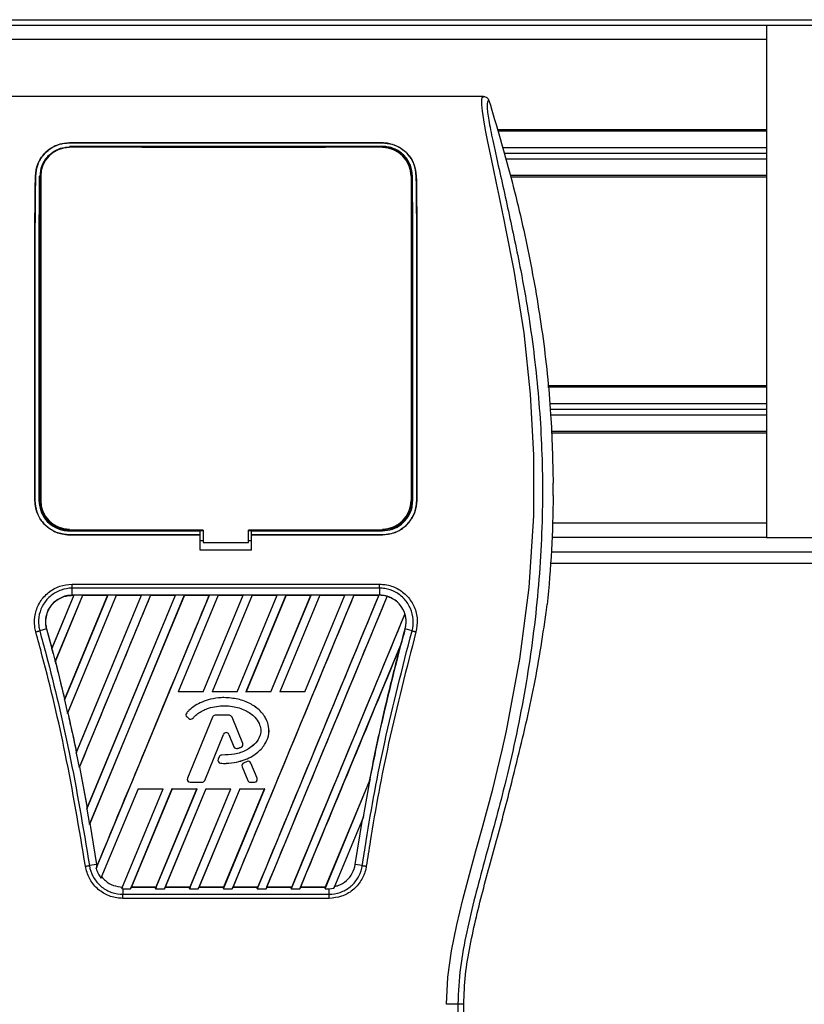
# Model space of a CAD drawing. Header units: millimetres. Extents: x 0 to 420, y 0 to 297.
# Tile 38 of 60: x 185 to 195, y 236 to 249. Entities that reach past the tile are written whole.
import ezdxf

# ---------------------------------------------------------------- set-up
doc = ezdxf.new("R2010")
doc.units = ezdxf.units.MM

msp = doc.modelspace()

# ---------------------------------------------------------------- linework, layer by layer
at = {"color": 7, "linetype": 'Continuous', "lineweight": 25}
for p, q in [((63.06993, 248.79946), (210.44037, 248.79946)), ((194.46919, 248.72686), (79.04111, 248.72686)), ((194.46919, 248.72686), (194.46919, 242.1932)), ((211.48419, 248.72686), (194.46919, 248.72686)), ((194.46919, 248.54537), (79.04111, 248.54537)), ((190.85829, 247.81941), (184.2868, 247.81941)), ((194.46919, 247.39472), (191.03479, 247.39472)), ((194.46919, 247.37657), (191.03998, 247.37657)), ((185.57615, 247.22773), (189.56894, 247.22773)), ((185.57615, 247.22694), (185.57615, 247.22773)), ((189.56894, 247.22694), (185.57615, 247.22694)), ((189.56894, 247.18354), (185.57615, 247.18354)), ((185.89059, 247.1803), (185.62469, 247.1803)), ((185.89059, 247.1803), (185.896, 247.17523)), ((187.53014, 247.18062), (187.52435, 247.17483)), ((187.53014, 247.18062), (187.61495, 247.18062)), ((187.53014, 247.18062), (187.53014, 247.17483)), ((187.62076, 247.17481), (187.61495, 247.18062)), ((187.61495, 247.17481), (187.61495, 247.18062)), ((189.5204, 247.1803), (189.25451, 247.1803)), ((189.5204, 247.1803), (189.52572, 247.17532)), ((189.56894, 247.22694), (189.56894, 247.22773)), ((194.46919, 247.16604), (191.10021, 247.16604)), ((194.46919, 247.09345), (191.12098, 247.09345)), ((194.46919, 247.02085), (191.14175, 247.02085)), ((185.14429, 246.80341), (185.1436, 246.80342)), ((185.21063, 246.80306), (185.21063, 242.66507)), ((189.93446, 246.80306), (189.93446, 242.66507)), ((190.0008, 246.80341), (190.00149, 246.80342)), ((194.46919, 246.81032), (191.20197, 246.81032)), ((194.46919, 246.79217), (191.20713, 246.79217)), ((194.46919, 244.12789), (191.67726, 244.12789)), ((194.46919, 244.10974), (191.67912, 244.10974)), ((194.46919, 243.89921), (191.70076, 243.89921)), ((194.46919, 243.82662), (191.70822, 243.82662)), ((194.46919, 243.75402), (191.71503, 243.75402)), ((194.46919, 243.54349), (191.72272, 243.54349)), ((194.46919, 243.52534), (191.72339, 243.52534)), ((191.74683, 242.72744), (191.74683, 242.88398)), ((185.1379, 242.66507), (185.13727, 242.66507)), ((190.00719, 242.66507), (190.00782, 242.66507)), ((194.46919, 242.37469), (191.74049, 242.37469)), ((185.57615, 242.2777), (187.24586, 242.2777)), ((185.57615, 242.22698), (187.24586, 242.22698)), ((185.57615, 242.22698), (185.57615, 242.22634)), ((187.24586, 242.22634), (185.57615, 242.22634)), ((185.63224, 242.28112), (185.88304, 242.28112)), ((187.24586, 242.28088), (187.28216, 242.28088)), ((187.24586, 242.2777), (187.24586, 242.28088)), ((187.24586, 242.22698), (187.24586, 242.2777)), ((187.24586, 242.22634), (187.24586, 242.22698)), ((187.24586, 242.02914), (187.24586, 242.22634)), ((187.28216, 242.28796), (187.28216, 242.12825)), ((187.86293, 242.12825), (187.86293, 242.28796)), ((187.86293, 242.28088), (187.89923, 242.28088)), ((187.89923, 242.2777), (187.89923, 242.28088)), ((187.89923, 242.22698), (187.89923, 242.2777)), ((187.89923, 242.2777), (189.56894, 242.2777)), ((187.89923, 242.22698), (189.56894, 242.22698)), ((187.89923, 242.22634), (187.89923, 242.22698)), ((187.89923, 242.02914), (187.89923, 242.22634)), ((189.56894, 242.22634), (187.89923, 242.22634)), ((189.26205, 242.28112), (189.51286, 242.28112)), ((189.56894, 242.22698), (189.56894, 242.22634)), ((187.24586, 242.15375), (187.28216, 242.15375)), ((187.28216, 242.12825), (187.86293, 242.12825)), ((187.86293, 242.15375), (187.89923, 242.15375)), ((194.46919, 242.1932), (191.73079, 242.1932)), ((194.46919, 242.1932), (211.48419, 242.1932)), ((187.89923, 242.02914), (187.24586, 242.02914)), ((191.72436, 242.01171), (208.09325, 242.01171)), ((191.71296, 241.86652), (212.98124, 241.86652)), ((185.61213, 241.59677), (189.53296, 241.59677)), ((185.61214, 241.45586), (185.61214, 241.54565)), ((189.53295, 241.54565), (185.61214, 241.54565)), ((189.53295, 241.54565), (189.53295, 241.45586)), ((185.63388, 241.45574), (185.35284, 240.77725)), ((185.63225, 241.45465), (185.35309, 240.78095)), ((185.39587, 240.60981), (185.74626, 241.45574)), ((185.39757, 240.61077), (185.74699, 241.45465)), ((186.06606, 241.45574), (185.51371, 240.12224)), ((186.06443, 241.45465), (185.51613, 240.13137)), ((185.55382, 239.94776), (186.17844, 241.45574)), ((185.55759, 239.95358), (186.17917, 241.45465)), ((189.53295, 241.45586), (185.61214, 241.45586)), ((185.61214, 241.45465), (185.61214, 241.45586)), ((185.61214, 241.45465), (185.63225, 241.45465)), ((185.63225, 241.45465), (185.63388, 241.45574)), ((185.74626, 241.45574), (185.63388, 241.45574)), ((185.66411, 239.44197), (186.49824, 241.45574)), ((185.66718, 239.4527), (186.4966, 241.45465)), ((186.61062, 241.45574), (185.70095, 239.2596)), ((185.74626, 241.45574), (185.74699, 241.45465)), ((185.74699, 241.45465), (186.06443, 241.45465)), ((185.79927, 238.72492), (186.93041, 241.45574)), ((185.80477, 238.74164), (186.92878, 241.45465)), ((187.04279, 241.45574), (185.83138, 238.53112)), ((187.04352, 241.45465), (185.83898, 238.54595)), ((185.91788, 237.96791), (187.36259, 241.45574)), ((186.06443, 241.45465), (186.06606, 241.45574)), ((186.17844, 241.45574), (186.06606, 241.45574)), ((186.17844, 241.45574), (186.17917, 241.45465)), ((186.17917, 241.45465), (186.4966, 241.45465)), ((186.49824, 241.45574), (186.4966, 241.45465)), ((186.61062, 241.45574), (186.49824, 241.45574)), ((186.61134, 241.45465), (186.61062, 241.45574)), ((186.61134, 241.45465), (186.92878, 241.45465)), ((186.93041, 241.45574), (186.92878, 241.45465)), ((187.04279, 241.45574), (186.93041, 241.45574)), ((187.47497, 241.45574), (186.96383, 240.22172)), ((187.4757, 241.45465), (186.96569, 240.22297)), ((187.04352, 241.45465), (187.04279, 241.45574)), ((187.04352, 241.45465), (187.36096, 241.45465)), ((187.28279, 240.22297), (187.79313, 241.45465)), ((187.28362, 240.22172), (187.79477, 241.45574)), ((187.36259, 241.45574), (187.36096, 241.45465)), ((187.47497, 241.45574), (187.36259, 241.45574)), ((187.90715, 241.45574), (187.396, 240.22172)), ((187.90788, 241.45465), (187.39787, 240.22297)), ((187.4757, 241.45465), (187.47497, 241.45574)), ((187.4757, 241.45465), (187.79313, 241.45465)), ((189.20368, 241.45574), (187.65285, 237.7117)), ((187.71497, 240.22297), (188.22531, 241.45465)), ((187.7158, 240.22172), (188.22694, 241.45574)), ((187.79477, 241.45574), (187.79313, 241.45465)), ((187.90715, 241.45574), (187.79477, 241.45574)), ((188.33932, 241.45574), (187.82818, 240.22172)), ((188.34005, 241.45465), (187.83004, 240.22297)), ((187.90788, 241.45465), (187.90715, 241.45574)), ((187.90788, 241.45465), (188.22531, 241.45465)), ((189.52347, 241.45574), (187.97265, 237.7117)), ((188.08503, 237.7117), (189.62998, 241.44155)), ((188.14714, 240.22297), (188.65749, 241.45465)), ((188.14798, 240.22172), (188.65912, 241.45574)), ((188.22694, 241.45574), (188.22531, 241.45465)), ((188.33932, 241.45574), (188.22694, 241.45574)), ((188.7715, 241.45574), (188.26036, 240.22172)), ((188.77223, 241.45465), (188.26222, 240.22297)), ((188.34005, 241.45465), (188.33932, 241.45574)), ((188.34005, 241.45465), (188.65749, 241.45465)), ((188.57932, 240.22297), (189.08967, 241.45465)), ((188.58015, 240.22172), (189.0913, 241.45574)), ((188.65912, 241.45574), (188.65749, 241.45465)), ((188.7715, 241.45574), (188.65912, 241.45574)), ((188.77223, 241.45465), (188.7715, 241.45574)), ((188.77223, 241.45465), (189.08967, 241.45465)), ((189.0913, 241.45574), (189.08967, 241.45465)), ((189.20368, 241.45574), (189.0913, 241.45574)), ((189.20441, 241.45465), (189.20368, 241.45574)), ((189.20441, 241.45465), (189.52184, 241.45465)), ((189.52184, 241.45465), (189.52347, 241.45574)), ((189.53295, 241.45574), (189.52347, 241.45574)), ((189.53295, 241.45574), (189.53295, 241.45586)), ((189.63061, 241.44022), (189.62998, 241.44155)), ((189.85674, 241.21694), (188.40482, 237.7117)), ((189.85674, 241.21694), (189.85554, 241.21699)), ((191.65956, 241.23671), (191.67137, 241.33676)), ((185.28538, 241.02675), (185.19805, 241.00194)), ((185.28653, 241.02707), (185.28538, 241.02675)), ((185.28538, 241.02675), (185.36968, 240.71333)), ((185.28653, 241.02707), (185.35309, 240.78095)), ((189.85967, 241.02676), (189.85971, 241.02675)), ((189.94704, 241.00194), (189.85971, 241.02675)), ((185.35309, 240.78095), (185.35284, 240.77725)), ((185.36968, 240.71334), (185.39587, 240.60981)), ((188.5172, 237.7117), (189.80163, 240.81259)), ((189.80163, 240.81259), (189.79591, 240.79567)), ((185.39631, 240.61085), (185.39587, 240.60981)), ((185.39631, 240.61085), (185.39757, 240.61077)), ((185.39757, 240.61077), (185.51613, 240.13137)), ((186.96383, 240.22172), (186.96569, 240.22297)), ((187.28362, 240.22172), (186.96383, 240.22172)), ((187.28279, 240.22297), (186.96569, 240.22297)), ((187.28279, 240.22297), (187.28362, 240.22172)), ((187.396, 240.22172), (187.39787, 240.22297)), ((187.7158, 240.22172), (187.396, 240.22172)), ((187.71497, 240.22297), (187.39787, 240.22297)), ((187.71497, 240.22297), (187.7158, 240.22172)), ((187.82818, 240.22172), (187.83004, 240.22297)), ((188.14798, 240.22172), (187.82818, 240.22172)), ((188.14714, 240.22297), (187.83004, 240.22297)), ((188.14714, 240.22297), (188.14798, 240.22172)), ((188.26036, 240.22172), (188.26222, 240.22297)), ((188.58015, 240.22172), (188.26036, 240.22172)), ((188.57932, 240.22297), (188.26222, 240.22297)), ((188.57932, 240.22297), (188.58015, 240.22172)), ((185.51371, 240.12224), (185.51582, 240.12749)), ((185.51371, 240.12224), (185.55382, 239.94776)), ((185.51613, 240.13137), (185.51582, 240.12749)), ((187.54845, 240.14922), (187.54845, 240.14935)), ((185.55634, 239.95368), (185.55382, 239.94776)), ((185.55634, 239.95368), (185.55759, 239.95358)), ((187.073, 239.95508), (187.0729, 239.95516)), ((187.07709, 239.90283), (187.07701, 239.90274)), ((187.07701, 239.90274), (187.10074, 239.88295)), ((187.07709, 239.90283), (187.10082, 239.88304)), ((187.40191, 239.90086), (187.08307, 239.11992)), ((187.40203, 239.90081), (187.08319, 239.11988)), ((187.10082, 239.88304), (187.10074, 239.88295)), ((187.15191, 239.88713), (187.15201, 239.88705)), ((187.40203, 239.90081), (187.40191, 239.90086)), ((187.43594, 239.9236), (187.43594, 239.92372)), ((187.61741, 239.92372), (187.43594, 239.92372)), ((187.61741, 239.9236), (187.43594, 239.9236)), ((187.61741, 239.9236), (187.61741, 239.92372)), ((187.65132, 239.90081), (187.65144, 239.90086)), ((187.78822, 239.56552), (187.65132, 239.90081)), ((187.78834, 239.56556), (187.65144, 239.90086)), ((187.30247, 239.09219), (187.54255, 239.68022)), ((187.30259, 239.09214), (187.54267, 239.68018)), ((187.54255, 239.68022), (187.54267, 239.68018)), ((187.61084, 239.68022), (187.61072, 239.68018)), ((187.61072, 239.68018), (187.67541, 239.52174)), ((187.61084, 239.68022), (187.67553, 239.52178)), ((187.67553, 239.52178), (187.67541, 239.52174)), ((187.7201, 239.50059), (187.72014, 239.50047)), ((187.76826, 239.51781), (187.7683, 239.51769)), ((187.78822, 239.56552), (187.78834, 239.56556)), ((185.6668, 239.44865), (185.66411, 239.44197)), ((185.66411, 239.44197), (185.70095, 239.2596)), ((185.6668, 239.44865), (185.66718, 239.4527)), ((187.48688, 239.39401), (187.47391, 239.36302)), ((187.47402, 239.36297), (187.47391, 239.36302)), ((187.48699, 239.39396), (187.47402, 239.36297)), ((187.48699, 239.39396), (187.48688, 239.39401)), ((187.52076, 239.41644), (187.52076, 239.41657)), ((187.84252, 239.33388), (187.79876, 239.31508)), ((187.84257, 239.33376), (187.79881, 239.31497)), ((187.84257, 239.33376), (187.84252, 239.33388)), ((185.70095, 239.2596), (185.70397, 239.2667)), ((185.70397, 239.2667), (185.80431, 238.73741)), ((185.70522, 239.26658), (185.70397, 239.2667)), ((185.70522, 239.26658), (185.80477, 238.74164)), ((187.50568, 239.31226), (187.50567, 239.31214)), ((187.77936, 239.26747), (187.77924, 239.26742)), ((187.77924, 239.26742), (187.85081, 239.09214)), ((187.77936, 239.26747), (187.85092, 239.09219)), ((187.79881, 239.31497), (187.79876, 239.31508)), ((187.89093, 239.31395), (187.89105, 239.314)), ((187.97017, 239.11988), (187.89093, 239.31395)), ((187.97028, 239.11992), (187.89105, 239.314)), ((191.25329, 239.20617), (191.2682, 239.2662)), ((187.08319, 239.11988), (187.08307, 239.11992)), ((187.30247, 239.09219), (187.30259, 239.09214)), ((187.85092, 239.09219), (187.85081, 239.09214)), ((187.97017, 239.11988), (187.97028, 239.11992)), ((188.837, 237.7117), (189.41433, 239.1055)), ((188.84446, 237.7337), (189.40389, 239.08365)), ((189.32994, 238.63045), (189.41433, 239.1055)), ((189.40504, 239.0833), (189.40389, 239.08365)), ((189.41433, 239.1055), (189.40504, 239.0833)), ((186.45263, 238.98759), (185.97992, 237.84636)), ((186.24403, 237.71193), (186.77243, 238.98759)), ((186.88481, 238.98759), (186.35632, 237.7117)), ((186.88567, 238.9863), (186.36708, 237.7337)), ((186.45263, 238.98759), (186.77243, 238.98759)), ((186.67611, 237.7117), (187.2046, 238.98759)), ((186.68357, 237.7337), (187.20267, 238.9863)), ((187.31698, 238.98759), (186.78849, 237.7117)), ((187.31785, 238.9863), (186.79926, 237.7337)), ((186.88481, 238.98759), (187.2046, 238.98759)), ((186.88567, 238.9863), (186.88481, 238.98759)), ((186.88567, 238.9863), (187.20267, 238.9863)), ((187.10829, 237.7117), (187.63678, 238.98759)), ((187.11575, 237.7337), (187.63485, 238.9863)), ((187.1171, 239.06941), (187.1171, 239.06928)), ((187.1171, 239.06941), (187.26856, 239.06941)), ((187.1171, 239.06928), (187.26856, 239.06928)), ((187.2046, 238.98759), (187.20267, 238.9863)), ((187.74916, 238.98759), (187.22067, 237.7117)), ((187.75002, 238.9863), (187.23143, 237.7337)), ((187.26856, 239.06941), (187.26856, 239.06928)), ((187.31698, 238.98759), (187.63678, 238.98759)), ((187.31785, 238.9863), (187.31698, 238.98759)), ((187.31785, 238.9863), (187.63485, 238.9863)), ((187.54047, 237.7117), (188.06896, 238.98759)), ((187.54793, 237.7337), (188.06702, 238.9863)), ((187.63678, 238.98759), (187.63485, 238.9863)), ((187.74916, 238.98759), (188.06896, 238.98759)), ((187.75002, 238.9863), (187.74916, 238.98759)), ((187.75002, 238.9863), (188.06702, 238.9863)), ((187.88483, 239.06941), (187.93626, 239.06941)), ((187.88483, 239.06941), (187.88483, 239.06928)), ((187.88483, 239.06928), (187.93626, 239.06928)), ((187.93626, 239.06941), (187.93626, 239.06928)), ((188.06896, 238.98759), (188.06702, 238.9863)), ((185.80431, 238.73741), (185.79927, 238.72492)), ((185.79927, 238.72492), (185.83138, 238.53112)), ((185.80431, 238.73741), (185.80477, 238.74164)), ((189.32994, 238.63045), (188.95177, 237.71747)), ((189.22328, 238.0211), (189.31599, 238.59641)), ((189.31599, 238.59641), (189.32994, 238.63045)), ((185.83138, 238.53112), (185.83774, 238.54609)), ((185.83774, 238.54609), (185.92181, 238.0211)), ((185.83898, 238.54595), (185.83774, 238.54609)), ((185.83898, 238.54595), (185.92299, 238.02127)), ((185.92181, 238.0211), (185.83221, 238.00645)), ((185.92751, 237.99184), (185.91788, 237.96791)), ((185.92299, 238.02127), (185.92181, 238.0211)), ((185.92181, 238.0211), (185.92751, 237.99184)), ((185.92299, 238.02127), (185.92782, 237.99572)), ((185.92751, 237.99184), (185.92782, 237.99572)), ((189.31288, 238.00645), (189.22328, 238.0211)), ((185.97992, 237.84636), (185.98801, 237.8651)), ((186.25219, 237.73257), (186.24403, 237.71193)), ((186.24403, 237.71193), (186.25675, 237.7117)), ((186.25675, 237.7117), (186.25675, 237.64043)), ((186.25675, 237.7117), (186.35632, 237.7117)), ((186.35632, 237.7117), (186.36534, 237.73253)), ((186.36708, 237.7337), (186.36534, 237.73253)), ((186.36534, 237.73253), (186.68435, 237.73253)), ((186.36708, 237.7337), (186.68357, 237.7337)), ((186.68435, 237.73253), (186.67611, 237.7117)), ((186.67611, 237.7117), (186.78849, 237.7117)), ((186.68435, 237.73253), (186.68357, 237.7337)), ((186.78849, 237.7117), (186.79751, 237.73253)), ((186.79926, 237.7337), (186.79751, 237.73253)), ((186.79751, 237.73253), (187.11653, 237.73253)), ((186.79926, 237.7337), (187.11575, 237.7337)), ((187.11653, 237.73253), (187.10829, 237.7117)), ((187.10829, 237.7117), (187.22067, 237.7117)), ((187.11653, 237.73253), (187.11575, 237.7337)), ((187.22067, 237.7117), (187.22969, 237.73253)), ((187.23143, 237.7337), (187.22969, 237.73253)), ((187.22969, 237.73253), (187.54871, 237.73253)), ((187.23143, 237.7337), (187.54793, 237.7337)), ((187.54871, 237.73253), (187.54047, 237.7117)), ((187.54047, 237.7117), (187.65285, 237.7117)), ((187.54871, 237.73253), (187.54793, 237.7337)), ((187.65285, 237.7117), (187.66187, 237.73253)), ((187.66361, 237.7337), (187.66187, 237.73253)), ((187.66187, 237.73253), (187.98088, 237.73253)), ((187.66361, 237.7337), (187.9801, 237.7337)), ((187.97265, 237.7117), (187.98088, 237.73253)), ((187.97265, 237.7117), (188.08503, 237.7117)), ((187.9801, 237.7337), (187.98088, 237.73253)), ((188.09404, 237.73253), (188.08503, 237.7117)), ((188.09404, 237.73253), (188.09579, 237.7337)), ((188.09404, 237.73253), (188.41306, 237.73253)), ((188.09579, 237.7337), (188.41228, 237.7337)), ((188.40482, 237.7117), (188.41306, 237.73253)), ((188.40482, 237.7117), (188.5172, 237.7117)), ((188.41228, 237.7337), (188.41306, 237.73253)), ((188.52622, 237.73253), (188.5172, 237.7117)), ((188.52622, 237.73253), (188.52797, 237.7337)), ((188.52622, 237.73253), (188.84524, 237.73253)), ((188.52797, 237.7337), (188.84446, 237.7337)), ((188.84524, 237.73253), (188.837, 237.7117)), ((188.837, 237.7117), (188.88834, 237.7117)), ((188.84524, 237.73253), (188.84446, 237.7337)), ((188.88834, 237.7117), (188.95177, 237.71747)), ((188.88834, 237.64043), (188.88834, 237.7117)), ((188.95177, 237.71747), (188.96173, 237.74058)), ((188.88834, 237.58808), (186.25674, 237.58808)), ((186.25675, 237.64043), (188.88834, 237.64043)), ((190.53075, 236.2403), (190.60648, 236.2403)), ((190.60648, 234.43005), (190.60648, 236.2403))]:
    msp.add_line(p, q, dxfattribs=at)
at = {"color": 7, "linetype": 'Continuous', "lineweight": 25, "flags": 128}
for points in [[(190.38611, 236.23628), (190.40491, 236.58343), (190.45239, 236.92007), (190.51796, 237.24974), (190.59511, 237.57471), (190.67884, 237.89458), (190.76068, 238.19258), (190.84075, 238.48049), (190.90939, 238.73069), (190.97563, 238.98136), (191.03834, 239.23085), (191.09701, 239.47796), (191.15273, 239.72778), (191.32402, 240.64134), (191.44029, 241.55522), (191.4985, 242.46738), (191.50109, 243.2443), (191.46011, 244.0231), (191.37595, 244.80408), (191.24793, 245.60022), (191.21208, 245.78944), (191.17739, 245.96606), (191.13977, 246.15443), (191.13004, 246.20295), (191.11679, 246.26873), (191.10492, 246.32732), (191.10176, 246.34297), (191.10088, 246.34737), (191.10061, 246.3487), (191.10051, 246.3492), (191.10047, 246.34936), (191.10046, 246.34942), (191.10046, 246.34945), (191.10045, 246.34946), (191.10045, 246.34946), (191.10045, 246.34946), (191.10045, 246.34946), (191.10045, 246.34946), (191.06176, 246.53636), (191.02464, 246.71239), (190.98433, 246.90258), (190.94659, 247.0818), (190.91378, 247.24132), (190.88472, 247.38966), (190.86082, 247.52355), (190.84438, 247.63383), (190.83604, 247.71838), (190.83592, 247.77575), (190.84338, 247.80861), (190.85829, 247.81941)], [(187.28216, 242.28796), (186.55616, 242.28796), (185.57615, 242.28796)], [(189.56894, 242.28796), (189.16239, 242.28796), (187.86293, 242.28796)]]:
    msp.add_lwpolyline(points, dxfattribs=at)
at = {"color": 7, "linetype": 'Continuous', "lineweight": 25}
for centre, radius, start, end in [((185.57615, 246.80306), 0.36552, 90, 180), ((189.56894, 246.80306), 0.36552, 0, 90), ((185.57615, 242.66507), 0.36552, 180, 270), ((189.56894, 242.66507), 0.36552, 270, 0), ((189.53295, 241.11683), 0.33891, 73.364009, 90), ((189.53295, 241.11683), 0.33891, 344.587332, 17.180089), ((214.3778, 234.26751), 25.43277, 164.587332, 165.087235), ((160.76729, 234.26751), 25.43277, 14.681483, 14.830401), ((187.10055, 239.93096), 0.03675, 138.805903, 230.16689), ((187.10055, 239.93096), 0.03663, 138.805903, 230.16689), ((187.12428, 239.91117), 0.03675, 230.16689, 318.977091), ((187.12428, 239.91117), 0.03663, 230.16689, 318.977091), ((187.43594, 239.88697), 0.03675, 90, 157.790712), ((187.43594, 239.88697), 0.03663, 90, 157.790712), ((187.61741, 239.88697), 0.03675, 22.209291, 90), ((187.61741, 239.88697), 0.03663, 22.209291, 90), ((187.5767, 239.66629), 0.03688, 22.209261, 157.790711), ((187.5767, 239.66629), 0.03675, 22.209261, 157.790711), ((187.70944, 239.53563), 0.03675, 202.209261, 286.934979), ((187.70944, 239.53563), 0.03663, 202.209261, 286.934979), ((187.75431, 239.55167), 0.03663, 292.378703, 22.209291), ((187.75431, 239.55167), 0.03675, 292.378703, 22.209291), ((187.50781, 239.34883), 0.03675, 157.290493, 266.671349), ((187.50781, 239.34883), 0.03663, 157.290493, 266.671349), ((187.52078, 239.37982), 0.03675, 90.034995, 157.290493), ((187.52078, 239.37982), 0.03663, 90.034995, 157.290493), ((187.85702, 239.30011), 0.03675, 22.209257, 113.245837), ((187.85702, 239.30011), 0.03663, 22.209257, 113.245837), ((187.81327, 239.28131), 0.03675, 113.245837, 202.209268), ((187.81327, 239.28131), 0.03663, 113.245837, 202.209268), ((187.1171, 239.10603), 0.03675, 157.790712, 270), ((187.1171, 239.10603), 0.03663, 157.790712, 270), ((187.26856, 239.10603), 0.03663, 270, 337.790711), ((187.26856, 239.10603), 0.03675, 270, 337.790711), ((187.88483, 239.10603), 0.03675, 202.209268, 270), ((187.88483, 239.10603), 0.03663, 202.209268, 270), ((187.93626, 239.10603), 0.03675, 270, 22.209257), ((187.93626, 239.10603), 0.03663, 270, 22.209257)]:
    msp.add_arc(centre, radius, start, end, dxfattribs=at)
for points, knots in [([(190.92793, 247.76828), (190.92253, 247.76668), (190.91179, 247.7635), (190.90413, 247.73199), (190.90404, 247.67753), (190.91266, 247.59704), (190.92968, 247.49185), (190.95408, 247.3651), (190.98449, 247.22037), (191.03066, 247.00994), (191.0958, 246.72139), (191.17567, 246.3588), (191.25692, 245.98058), (191.37859, 245.38269), (191.51086, 244.56176), (191.60435, 243.51558), (191.62074, 242.42471), (191.54742, 241.28987), (191.37701, 240.11886), (191.17411, 239.19463), (190.99362, 238.51272), (190.86972, 238.06413), (190.74907, 237.61499), (190.6422, 237.16325), (190.55342, 236.7059), (190.53832, 236.39582), (190.53075, 236.2403)], [0, 0, 0, 0, 0.01540227, 0.03061858, 0.04589778, 0.0611515, 0.07635239, 0.09167591, 0.1069667, 0.12239636, 0.15311965, 0.18413953, 0.21464534, 0.24575549, 0.32956556, 0.41290917, 0.49608211, 0.58959241, 0.68386766, 0.7780859, 0.81510034, 0.85211963, 0.88910287, 0.92601797, 0.9628961, 1, 1, 1, 1]), ([(190.85829, 247.81941), (190.86599, 247.81871), (190.8814, 247.8173), (190.9021, 247.80619), (190.91899, 247.78978), (190.92494, 247.77546), (190.92793, 247.76828)], [0, 0, 0, 0, 0.24967543, 0.49939281, 0.74914799, 1, 1, 1, 1]), ([(190.92793, 247.76828), (191.02431, 247.44403), (191.21732, 246.79475), (191.44697, 245.80064), (191.62009, 244.78988), (191.72469, 243.81473), (191.73985, 243.17748), (191.74683, 242.88398)], [0, 0, 0, 0, 0.2041389, 0.40877747, 0.6153735, 0.8228525, 1, 1, 1, 1]), ([(185.1436, 246.80342), (185.1502, 246.85634), (185.1634, 246.96213), (185.25256, 247.09696), (185.37291, 247.18642), (185.49011, 247.22379), (185.5542, 247.22672), (185.57615, 247.22773)], [0, 0, 0, 0, 0.24267004, 0.4850883, 0.73180572, 0.90817203, 1, 1, 1, 1]), ([(185.57615, 247.22694), (185.53426, 247.22334), (185.45067, 247.21616), (185.33682, 247.16159), (185.23821, 247.07577), (185.16233, 246.95412), (185.15034, 246.85395), (185.14429, 246.80341)], [0, 0, 0, 0, 0.17434441, 0.34796365, 0.54006901, 0.76796632, 1, 1, 1, 1]), ([(185.20212, 246.80305), (185.20742, 246.84877), (185.21805, 246.94048), (185.29414, 247.05872), (185.39825, 247.13805), (185.50025, 247.17168), (185.55657, 247.17437), (185.57615, 247.17531)], [0, 0, 0, 0, 0.24096485, 0.48337497, 0.7285961, 0.90568571, 1, 1, 1, 1]), ([(185.57615, 247.17531), (185.71315, 247.17528), (186.39818, 247.17511), (187.72911, 247.17455), (188.92304, 247.17506), (189.56894, 247.17533)], [0, 0, 0, 0, 0.10293933, 0.51469663, 1, 1, 1, 1]), ([(185.61935, 247.1753), (185.62073, 247.17661), (185.62249, 247.17828), (185.62431, 247.17995), (185.62469, 247.1803)], [0, 0, 0, 0, 0.78769982, 1, 1, 1, 1]), ([(185.62469, 247.1803), (185.62834, 247.18004), (185.6349, 247.17957), (185.64037, 247.17661), (185.6428, 247.17529)], [0, 0, 0, 0, 0.55631517, 1, 1, 1, 1]), ([(185.87228, 247.17524), (185.87262, 247.1755), (185.87607, 247.17818), (185.88278, 247.17989), (185.8888, 247.18021), (185.89059, 247.1803)], [0, 0, 0, 0, 0.07159855, 0.7251144, 1, 1, 1, 1]), ([(189.2491, 247.17524), (189.25051, 247.17658), (189.25228, 247.17826), (189.25412, 247.17995), (189.25451, 247.1803)], [0, 0, 0, 0, 0.7900144, 1, 1, 1, 1]), ([(189.25451, 247.1803), (189.25815, 247.18004), (189.26475, 247.17956), (189.27025, 247.17658), (189.27271, 247.17525)], [0, 0, 0, 0, 0.55326522, 1, 1, 1, 1]), ([(189.5022, 247.17531), (189.50251, 247.17555), (189.50592, 247.1782), (189.51259, 247.17989), (189.51862, 247.18021), (189.5204, 247.1803)], [0, 0, 0, 0, 0.06498635, 0.72315663, 1, 1, 1, 1]), ([(189.56894, 247.22773), (189.61117, 247.22408), (189.69547, 247.21681), (189.81023, 247.16134), (189.90897, 247.07444), (189.98392, 246.95258), (189.99562, 246.85322), (190.00149, 246.80342)], [0, 0, 0, 0, 0.17602394, 0.35136334, 0.54466667, 0.77179405, 1, 1, 1, 1]), ([(190.0008, 246.80341), (189.99416, 246.85642), (189.98087, 246.96237), (189.89133, 247.0972), (189.77093, 247.18618), (189.65401, 247.22309), (189.59064, 247.22596), (189.56894, 247.22694)], [0, 0, 0, 0, 0.24352506, 0.48678704, 0.7352137, 0.90932665, 1, 1, 1, 1]), ([(189.95316, 246.80306), (189.94761, 246.8504), (189.93649, 246.94503), (189.85743, 247.06609), (189.75001, 247.14651), (189.64563, 247.18), (189.58848, 247.18264), (189.56894, 247.18354)], [0, 0, 0, 0, 0.24343294, 0.48667429, 0.73216251, 0.90844651, 1, 1, 1, 1]), ([(189.56894, 247.17533), (189.60505, 247.17219), (189.67637, 247.16599), (189.77449, 247.11911), (189.85967, 247.04526), (189.92725, 246.93809), (189.93758, 246.84936), (189.94297, 246.80306)], [0, 0, 0, 0, 0.17334583, 0.34244333, 0.53261108, 0.75610773, 1, 1, 1, 1]), ([(185.13727, 242.66507), (185.13709, 243.22059), (185.13677, 244.18762), (185.13604, 245.24203), (185.1362, 245.82815), (185.13671, 246.09233), (185.13831, 246.35537), (185.14067, 246.59361), (185.14272, 246.74017), (185.1436, 246.80342)], [0, 0, 0, 0, 0.39999062, 0.69627324, 0.75916952, 0.8220145, 0.88648757, 0.95101884, 1, 1, 1, 1]), ([(185.14429, 246.80341), (185.1425, 246.66865), (185.13886, 246.395), (185.13683, 245.96651), (185.13674, 245.54428), (185.13691, 244.99606), (185.13741, 244.03629), (185.1377, 243.21354), (185.1379, 242.66507)], [0, 0, 0, 0, 0.10361451, 0.21039489, 0.30892895, 0.40762719, 0.6050952, 1, 1, 1, 1]), ([(185.19193, 246.80306), (185.19103, 246.66826), (185.1892, 246.39452), (185.18816, 245.96598), (185.18813, 245.54377), (185.18822, 244.99565), (185.18845, 244.03605), (185.1886, 243.21346), (185.18871, 242.66507)], [0, 0, 0, 0, 0.103645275, 0.210456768, 0.308984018, 0.407674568, 0.605126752, 1, 1, 1, 1]), ([(185.19896, 242.66508), (185.19894, 242.80209), (185.19881, 243.48717), (185.19864, 244.44624), (185.19836, 245.35687), (185.19843, 245.80804), (185.19865, 246.07546), (185.19942, 246.34275), (185.20063, 246.58627), (185.20167, 246.73718), (185.20212, 246.80305)], [0, 0, 0, 0, 0.09866204, 0.49331033, 0.69063515, 0.75436635, 0.81820795, 0.88317232, 0.94900713, 1, 1, 1, 1]), ([(189.94297, 246.80306), (189.94381, 246.67556), (189.94534, 246.44497), (189.94641, 246.0922), (189.9468, 245.64684), (189.94656, 244.90762), (189.94637, 243.87549), (189.94621, 243.06855), (189.94613, 242.66508)], [0, 0, 0, 0, 0.09798508, 0.17719899, 0.25657658, 0.41886692, 0.70943339, 1, 1, 1, 1]), ([(189.95638, 242.66507), (189.95649, 243.21465), (189.95665, 244.09899), (189.9569, 245.15056), (189.95699, 245.7375), (189.95667, 246.07344), (189.95577, 246.40784), (189.95421, 246.64506), (189.95316, 246.80306)], [0, 0, 0, 0, 0.39569177, 0.63673231, 0.75729188, 0.81812006, 0.8788623, 1, 1, 1, 1]), ([(190.00719, 242.66507), (190.00738, 243.21476), (190.00772, 244.17906), (190.0084, 245.31469), (190.00827, 245.99276), (190.00626, 246.33901), (190.00389, 246.58223), (190.00177, 246.73401), (190.0008, 246.80341)], [0, 0, 0, 0, 0.39561742, 0.69400195, 0.81849559, 0.88231427, 0.94619029, 1, 1, 1, 1]), ([(190.00149, 246.80342), (190.00327, 246.66898), (190.00687, 246.39614), (190.00889, 245.96894), (190.00899, 245.54722), (190.00882, 244.99844), (190.00832, 244.03769), (190.00802, 243.21411), (190.00782, 242.66507)], [0, 0, 0, 0, 0.10320136, 0.20943698, 0.30808867, 0.40690628, 0.60461462, 1, 1, 1, 1]), ([(191.74683, 242.72744), (191.74266, 242.49548), (191.73432, 242.03101), (191.69237, 241.56836), (191.67137, 241.33676)], [0, 0, 0, 0, 0.49941172, 1, 1, 1, 1]), ([(185.57615, 242.22634), (185.52681, 242.23119), (185.42814, 242.2409), (185.29661, 242.31655), (185.19734, 242.42794), (185.14478, 242.55131), (185.1394, 242.63279), (185.13727, 242.66507)], [0, 0, 0, 0, 0.21471698, 0.42943093, 0.64424617, 0.85905702, 1, 1, 1, 1]), ([(185.1379, 242.66507), (185.14276, 242.6158), (185.15249, 242.51725), (185.22811, 242.38597), (185.33933, 242.28689), (185.46251, 242.23444), (185.54389, 242.2291), (185.57615, 242.22698)], [0, 0, 0, 0, 0.21475926, 0.42951945, 0.64419924, 0.85896194, 1, 1, 1, 1]), ([(185.18871, 242.66507), (185.193, 242.62152), (185.20158, 242.5344), (185.26841, 242.4183), (185.36674, 242.3307), (185.47567, 242.28431), (185.54762, 242.27958), (185.57615, 242.2777)], [0, 0, 0, 0, 0.21473469, 0.42946959, 0.64419829, 0.8589152, 1, 1, 1, 1]), ([(185.19896, 242.66508), (185.20188, 242.6298), (185.20832, 242.55211), (185.26347, 242.44208), (185.35431, 242.35162), (185.46407, 242.29712), (185.54125, 242.29081), (185.57615, 242.28796)], [0, 0, 0, 0, 0.17894419, 0.39401351, 0.60853915, 0.8229777, 1, 1, 1, 1]), ([(189.94613, 242.66508), (189.94321, 242.6298), (189.93677, 242.55211), (189.88162, 242.44208), (189.79078, 242.35162), (189.68102, 242.29712), (189.60384, 242.29081), (189.56894, 242.28796)], [0, 0, 0, 0, 0.17894415, 0.39401352, 0.60853913, 0.82297769, 1, 1, 1, 1]), ([(189.56894, 242.22698), (189.61821, 242.23182), (189.71674, 242.24151), (189.84804, 242.31706), (189.94717, 242.42823), (189.99968, 242.55141), (190.00506, 242.63281), (190.00719, 242.66507)], [0, 0, 0, 0, 0.21472397, 0.42944923, 0.64408755, 0.85894338, 1, 1, 1, 1]), ([(189.56894, 242.2777), (189.6125, 242.28199), (189.69961, 242.29055), (189.81571, 242.35734), (189.90333, 242.45565), (189.94976, 242.56457), (189.9545, 242.63653), (189.95638, 242.66507)], [0, 0, 0, 0, 0.21470376, 0.42940734, 0.64411626, 0.85883653, 1, 1, 1, 1]), ([(190.00782, 242.66507), (190.00295, 242.61573), (189.99321, 242.51705), (189.91749, 242.38553), (189.80605, 242.2863), (189.68267, 242.23381), (189.60121, 242.22846), (189.56894, 242.22634)], [0, 0, 0, 0, 0.21474819, 0.42949365, 0.64433813, 0.85913498, 1, 1, 1, 1]), ([(185.63224, 242.28112), (185.63025, 242.28286), (185.62763, 242.28513), (185.62517, 242.28741), (185.62457, 242.28796)], [0, 0, 0, 0, 0.76008968, 1, 1, 1, 1]), ([(185.6527, 242.28796), (185.6503, 242.2863), (185.6442, 242.2821), (185.63675, 242.28149), (185.63224, 242.28112)], [0, 0, 0, 0, 0.39458364, 1, 1, 1, 1]), ([(185.88304, 242.28112), (185.87891, 242.28145), (185.87143, 242.28204), (185.86518, 242.28613), (185.86238, 242.28796)], [0, 0, 0, 0, 0.55236831, 1, 1, 1, 1]), ([(185.8907, 242.28796), (185.88986, 242.28719), (185.88739, 242.28491), (185.88478, 242.28263), (185.88304, 242.28112)], [0, 0, 0, 0, 0.33714781, 1, 1, 1, 1]), ([(189.26205, 242.28112), (189.26006, 242.28286), (189.25745, 242.28513), (189.25498, 242.28741), (189.25439, 242.28796)], [0, 0, 0, 0, 0.76009148, 1, 1, 1, 1]), ([(189.28252, 242.28796), (189.28011, 242.2863), (189.27401, 242.2821), (189.26656, 242.28149), (189.26205, 242.28112)], [0, 0, 0, 0, 0.39458268, 1, 1, 1, 1]), ([(189.51286, 242.28112), (189.50872, 242.28145), (189.50125, 242.28204), (189.495, 242.28613), (189.4922, 242.28796)], [0, 0, 0, 0, 0.55236985, 1, 1, 1, 1]), ([(189.52051, 242.28796), (189.51968, 242.28719), (189.51721, 242.28491), (189.51459, 242.28263), (189.51286, 242.28112)], [0, 0, 0, 0, 0.33714478, 1, 1, 1, 1]), ([(185.1483, 240.98807), (185.1429, 241.01194), (185.12559, 241.08838), (185.13414, 241.22343), (185.19622, 241.37569), (185.30581, 241.49788), (185.44979, 241.58081), (185.55802, 241.59145), (185.61213, 241.59677)], [0, 0, 0, 0, 0.08320713, 0.2665167, 0.44984543, 0.63320002, 0.81658718, 1, 1, 1, 1]), ([(189.53296, 241.59677), (189.55744, 241.59564), (189.63579, 241.59201), (189.76377, 241.54787), (189.89409, 241.44759), (189.98278, 241.30952), (190.02451, 241.14874), (190.00603, 241.04162), (189.99679, 240.98805)], [0, 0, 0, 0, 0.08333741, 0.26669078, 0.45002272, 0.63333664, 0.81664971, 1, 1, 1, 1]), ([(185.61214, 241.54565), (185.61214, 241.54565), (185.56402, 241.54565), (185.46701, 241.52917), (185.33852, 241.45784), (185.24078, 241.34796), (185.18496, 241.21203), (185.17876, 241.09179), (185.19225, 241.02297), (185.19805, 241.00194), (185.19805, 241.00194)], [0, 0, 0, 0, 0.00000554, 0.18345826, 0.36687747, 0.55024271, 0.73355513, 0.91681903, 0.99999446, 1, 1, 1, 1]), ([(189.94704, 241.00194), (189.94704, 241.00194), (189.95983, 241.04828), (189.96975, 241.14608), (189.93523, 241.28882), (189.85536, 241.41227), (189.73918, 241.5023), (189.62483, 241.54033), (189.55482, 241.54565), (189.53296, 241.54565), (189.53295, 241.54565)], [0, 0, 0, 0, 0.00000554, 0.18327423, 0.3665623, 0.54987941, 0.73323888, 0.91663586, 0.99999446, 1, 1, 1, 1]), ([(185.61214, 241.45586), (185.58641, 241.45416), (185.53436, 241.45072), (185.46139, 241.42354), (185.39511, 241.38124), (185.34278, 241.32714), (185.30131, 241.25956), (185.2756, 241.18132), (185.26982, 241.09919), (185.28074, 241.04835), (185.28538, 241.02675)], [0, 0, 0, 0, 0.12376551, 0.2503736, 0.37032558, 0.50050352, 0.60947439, 0.75007181, 0.89378122, 1, 1, 1, 1]), ([(185.28653, 241.02707), (185.28321, 241.04127), (185.27129, 241.09232), (185.27483, 241.18462), (185.31092, 241.27902), (185.37065, 241.35918), (185.4508, 241.42072), (185.54049, 241.45137), (185.59522, 241.45387), (185.61214, 241.45465)], [0, 0, 0, 0, 0.07062241, 0.25381881, 0.43701818, 0.55169136, 0.73487546, 0.91805977, 1, 1, 1, 1]), ([(186.61134, 241.45465), (186.44264, 241.04719), (186.14065, 240.31782), (185.83855, 239.58848), (185.70522, 239.26658)], [0, 0, 0, 0, 0.55865056, 1, 1, 1, 1]), ([(185.92782, 237.99572), (186.16668, 238.5722), (186.6444, 239.72517), (187.1221, 240.87815), (187.36096, 241.45465)], [0, 0, 0, 0, 0.49999932, 1, 1, 1, 1]), ([(189.20441, 241.45465), (188.94758, 240.83449), (188.43394, 239.59417), (187.92039, 238.35386), (187.66361, 237.7337)], [0, 0, 0, 0, 0.50000118, 1, 1, 1, 1]), ([(189.52184, 241.45465), (189.2649, 240.83447), (188.75102, 239.59413), (188.23708, 238.35384), (187.9801, 237.7337)], [0, 0, 0, 0, 0.50000118, 1, 1, 1, 1]), ([(188.09579, 237.7337), (188.35157, 238.35145), (188.86313, 239.58696), (189.37478, 240.82246), (189.63061, 241.44022)], [0, 0, 0, 0, 0.499994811, 1, 1, 1, 1]), ([(189.85971, 241.02675), (189.86488, 241.05177), (189.87543, 241.10285), (189.8686, 241.1819), (189.84448, 241.25841), (189.80355, 241.32595), (189.74885, 241.382), (189.68385, 241.42352), (189.6104, 241.45073), (189.55877, 241.45415), (189.53295, 241.45586)], [0, 0, 0, 0, 0.12266846, 0.2503669, 0.37732332, 0.5066033, 0.62729133, 0.75168036, 0.87581545, 1, 1, 1, 1]), ([(189.85554, 241.21699), (189.85158, 241.22842), (189.83521, 241.2756), (189.78552, 241.35008), (189.70737, 241.41209), (189.65119, 241.43268), (189.63061, 241.44022)], [0, 0, 0, 0, 0.11036915, 0.45546473, 0.80052667, 1, 1, 1, 1]), ([(189.85554, 241.21699), (189.61502, 240.63642), (189.13398, 239.47528), (188.65285, 238.31423), (188.41228, 237.7337)], [0, 0, 0, 0, 0.50000151, 1, 1, 1, 1]), ([(191.2682, 239.2662), (191.34821, 239.59135), (191.5085, 240.24271), (191.60915, 240.90502), (191.65956, 241.23671)], [0, 0, 0, 0, 0.499185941, 1, 1, 1, 1]), ([(185.78118, 237.99853), (185.70125, 238.47957), (185.55161, 239.38023), (185.31538, 240.37246), (185.17614, 240.88548), (185.1483, 240.98807)], [0, 0, 0, 0, 0.478374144, 0.895684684, 1, 1, 1, 1]), ([(185.19805, 241.00194), (185.22595, 240.89914), (185.36545, 240.38502), (185.60206, 239.3908), (185.75209, 238.48836), (185.83221, 238.00645)], [0, 0, 0, 0, 0.10431994, 0.52169621, 1, 1, 1, 1]), ([(189.31288, 238.00645), (189.32907, 238.11179), (189.41002, 238.63862), (189.59641, 239.64347), (189.82503, 240.52923), (189.94704, 241.00194)], [0, 0, 0, 0, 0.104377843, 0.522026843, 1, 1, 1, 1]), ([(189.99679, 240.98805), (189.87499, 240.51637), (189.64674, 239.63242), (189.46085, 238.62955), (189.38007, 238.10369), (189.36392, 237.99856)], [0, 0, 0, 0, 0.47789779, 0.89561471, 1, 1, 1, 1]), ([(189.40504, 239.0833), (189.42632, 239.19145), (189.46902, 239.40841), (189.53772, 239.72948), (189.61024, 240.04975), (189.68593, 240.36438), (189.76864, 240.69124), (189.82807, 240.9102), (189.85971, 241.02675)], [0, 0, 0, 0, 0.16562597, 0.33226375, 0.49337027, 0.65906192, 0.81852065, 1, 1, 1, 1]), ([(189.94704, 241.00194), (189.95047, 241.00097), (189.95733, 240.99903), (189.96968, 240.99557), (189.98295, 240.99187), (189.99217, 240.98932), (189.99679, 240.98805)], [0, 0, 0, 0, 0.24999996, 0.49999994, 0.74999996, 1, 1, 1, 1]), ([(188.52797, 237.7337), (188.73924, 238.24402), (189.1618, 239.26468), (189.58454, 240.28533), (189.79591, 240.79567)], [0, 0, 0, 0, 0.49998744, 1, 1, 1, 1]), ([(189.79591, 240.79567), (189.69019, 240.37623), (189.54706, 239.80831), (189.43356, 239.23384), (189.40389, 239.08365)], [0, 0, 0, 0, 0.738547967, 1, 1, 1, 1]), ([(185.39631, 240.61085), (185.40995, 240.55751), (185.43625, 240.4546), (185.47614, 240.29349), (185.50192, 240.18561), (185.51582, 240.12749)], [0, 0, 0, 0, 0.33173267, 0.63995822, 1, 1, 1, 1]), ([(187.54845, 240.14935), (187.53683, 240.14917), (187.47855, 240.14826), (187.38324, 240.13408), (187.2403, 240.08747), (187.13698, 240.02431), (187.08238, 239.96539), (187.0729, 239.95516)], [0, 0, 0, 0, 0.06608953, 0.331565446, 0.54330389, 0.920695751, 1, 1, 1, 1]), ([(187.54845, 240.14922), (187.53683, 240.14904), (187.47855, 240.14813), (187.38325, 240.13396), (187.24033, 240.08735), (187.13704, 240.0242), (187.08247, 239.9653), (187.073, 239.95508)], [0, 0, 0, 0, 0.06610308, 0.33163384, 0.54336895, 0.92075075, 1, 1, 1, 1]), ([(187.50567, 239.31214), (187.51728, 239.31161), (187.57549, 239.30899), (187.67309, 239.31632), (187.79065, 239.34545), (187.88634, 239.38679), (187.96282, 239.43556), (188.02235, 239.48985), (188.07905, 239.56172), (188.12384, 239.65903), (188.1254, 239.7752), (188.09551, 239.86246), (188.05556, 239.9285), (187.99471, 239.99994), (187.90941, 240.06152), (187.8111, 240.10564), (187.69797, 240.14055), (187.60873, 240.1458), (187.54845, 240.14935)], [0, 0, 0, 0, 0.02164852, 0.10856956, 0.18114399, 0.24640746, 0.30191158, 0.34940667, 0.39578704, 0.47203869, 0.54418643, 0.60641958, 0.64144693, 0.68756284, 0.78047139, 0.83427928, 0.88806014, 1, 1, 1, 1]), ([(187.50568, 239.31226), (187.51729, 239.31174), (187.5755, 239.30911), (187.67309, 239.31645), (187.79063, 239.34558), (187.8863, 239.38691), (187.96276, 239.43567), (188.02227, 239.48995), (188.07894, 239.5618), (188.12372, 239.65907), (188.12527, 239.77519), (188.09539, 239.86242), (188.05545, 239.92843), (187.99462, 239.99985), (187.90934, 240.06142), (187.81106, 240.10552), (187.69794, 240.14042), (187.60872, 240.14567), (187.54845, 240.14922)], [0, 0, 0, 0, 0.02165396, 0.10859695, 0.18117437, 0.24643927, 0.30194176, 0.34943533, 0.3958126, 0.47205383, 0.54419063, 0.60641367, 0.64143728, 0.68755207, 0.78045828, 0.83426726, 0.8880492, 1, 1, 1, 1]), ([(187.15191, 239.88713), (187.15981, 239.89567), (187.19888, 239.93788), (187.26793, 239.98217), (187.36296, 240.01999), (187.48468, 240.04827), (187.61809, 240.04716), (187.74169, 240.02021), (187.84232, 239.98109), (187.93468, 239.91614), (187.99668, 239.82778), (188.0217, 239.7478), (188.01387, 239.66754), (187.97258, 239.58543), (187.90473, 239.52394), (187.80988, 239.46224), (187.68182, 239.42172), (187.57559, 239.41824), (187.52076, 239.41644)], [0, 0, 0, 0, 0.02048151, 0.10123706, 0.1411481, 0.20053395, 0.32025982, 0.37209728, 0.4227446, 0.50983388, 0.56613734, 0.6101353, 0.65451252, 0.70460974, 0.76844106, 0.8131858, 0.90357765, 1, 1, 1, 1]), ([(187.15201, 239.88705), (187.15991, 239.89559), (187.19896, 239.93779), (187.268, 239.98207), (187.36301, 240.01987), (187.48471, 240.04814), (187.61809, 240.04703), (187.74166, 240.02008), (187.84227, 239.98098), (187.93459, 239.91604), (187.99656, 239.82772), (188.02157, 239.74779), (188.01375, 239.66757), (187.97247, 239.58551), (187.90465, 239.52404), (187.80983, 239.46236), (187.6818, 239.42184), (187.57558, 239.41837), (187.52076, 239.41657)], [0, 0, 0, 0, 0.0204876, 0.10124655, 0.14115925, 0.20055111, 0.32028904, 0.37212729, 0.42277659, 0.50986507, 0.56615707, 0.61014236, 0.65450704, 0.70459387, 0.7684171, 0.81316291, 0.90355695, 1, 1, 1, 1]), ([(185.55634, 239.95368), (185.57524, 239.87031), (185.61335, 239.70225), (185.64889, 239.53363), (185.6668, 239.44865)], [0, 0, 0, 0, 0.49605747, 1, 1, 1, 1]), ([(185.55759, 239.95358), (185.58904, 239.81377), (185.62655, 239.64703), (185.66153, 239.47973), (185.66718, 239.4527)], [0, 0, 0, 0, 0.838408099, 1, 1, 1, 1]), ([(187.7201, 239.50059), (187.72564, 239.50234), (187.73654, 239.50577), (187.7526, 239.51153), (187.76303, 239.51571), (187.76826, 239.51781)], [0, 0, 0, 0, 0.340666, 0.67017272, 1, 1, 1, 1]), ([(187.72014, 239.50047), (187.72568, 239.50222), (187.73658, 239.50565), (187.75264, 239.51141), (187.76308, 239.51559), (187.7683, 239.51769)], [0, 0, 0, 0, 0.34058582, 0.67013257, 1, 1, 1, 1]), ([(190.60648, 236.2403), (190.6116, 236.3647), (190.62183, 236.61367), (190.70749, 237.10996), (190.85627, 237.72642), (191.0661, 238.46231), (191.19089, 238.95822), (191.25329, 239.20617)], [0, 0, 0, 0, 0.12264871, 0.2454767, 0.49573627, 0.74787131, 1, 1, 1, 1]), ([(186.25674, 237.58808), (186.24503, 237.58835), (186.17952, 237.58985), (186.06089, 237.61984), (185.9241, 237.70985), (185.82084, 237.84025), (185.7944, 237.94577), (185.78118, 237.99853)], [0, 0, 0, 0, 0.05157188, 0.28848308, 0.52553485, 0.76276029, 1, 1, 1, 1]), ([(185.83221, 238.00645), (185.83221, 238.00645), (185.83932, 237.95887), (185.86993, 237.86541), (185.9594, 237.74893), (186.08222, 237.66852), (186.18787, 237.64254), (186.2463, 237.64043), (186.25675, 237.64043), (186.25675, 237.64043)], [0, 0, 0, 0, 0.00000716, 0.2373779, 0.47461618, 0.71161914, 0.9484337, 0.99999284, 1, 1, 1, 1]), ([(185.91788, 237.96791), (185.92512, 237.9465), (185.93985, 237.90296), (185.96641, 237.86544), (185.97992, 237.84636)], [0, 0, 0, 0, 0.49167818, 1, 1, 1, 1]), ([(188.88834, 237.64043), (188.88834, 237.64043), (188.93632, 237.64043), (189.03305, 237.65683), (189.16128, 237.72793), (189.25901, 237.83741), (189.30051, 237.93823), (189.31131, 237.99594), (189.31288, 238.00645), (189.31288, 238.00645)], [0, 0, 0, 0, 0.00000716, 0.23669696, 0.4734509, 0.71037342, 0.94755892, 0.99999284, 1, 1, 1, 1]), ([(189.36392, 237.99856), (189.3619, 237.98683), (189.35072, 237.92203), (189.30348, 237.80895), (189.1944, 237.68694), (189.05046, 237.60403), (188.94238, 237.5934), (188.88834, 237.58808)], [0, 0, 0, 0, 0.05239604, 0.28950373, 0.5264141, 0.76321943, 1, 1, 1, 1]), ([(188.96173, 237.74058), (188.97673, 237.74457), (189.03036, 237.75885), (189.1136, 237.80956), (189.19313, 237.9038), (189.21323, 237.982), (189.22328, 238.0211)], [0, 0, 0, 0, 0.11454619, 0.40964553, 0.70479595, 1, 1, 1, 1]), ([(189.31288, 238.00645), (189.3164, 238.00588), (189.32344, 238.00475), (189.33611, 238.00277), (189.34972, 238.00068), (189.35919, 237.99927), (189.36392, 237.99856)], [0, 0, 0, 0, 0.25, 0.5, 0.75, 1, 1, 1, 1]), ([(185.98801, 237.8651), (186.00325, 237.84764), (186.04476, 237.80008), (186.1353, 237.74602), (186.21372, 237.73699), (186.25219, 237.73256)], [0, 0, 0, 0, 0.22811448, 0.62140948, 1, 1, 1, 1]), ([(190.53075, 236.2403), (190.52743, 236.23982), (190.52056, 236.23882), (190.4864, 236.23751), (190.43935, 236.23656), (190.40343, 236.23637), (190.38611, 236.23628)], [0, 0, 0, 0, 0.24120147, 0.5, 0.75879853, 1, 1, 1, 1]), ([(190.53075, 236.2403), (190.53126, 236.04457), (190.5323, 235.64647), (190.53436, 235.03956), (190.53678, 234.42197), (190.53943, 233.8274), (190.54219, 233.26323), (190.5443, 232.8599), (190.54576, 232.5894), (190.54653, 232.45003), (190.54732, 232.30798), (190.54813, 232.16325), (190.54897, 232.01584), (190.54982, 231.86803), (190.55072, 231.71183), (190.55173, 231.53924), (190.5529, 231.33998), (190.55424, 231.11405), (190.55567, 230.8719), (190.55726, 230.60332), (190.55907, 230.31439), (190.56138, 230.00626), (190.56441, 229.71526), (190.5687, 229.44867), (190.57481, 229.20766), (190.58382, 228.98197), (190.5944, 228.79822), (190.60509, 228.6449), (190.61496, 228.52038), (190.62361, 228.4132), (190.63203, 228.34444), (190.63852, 228.31594), (190.64395, 228.30185), (190.64837, 228.29477), (190.65306, 228.29104), (190.65626, 228.29102), (190.65789, 228.29101)], [0, 0, 0, 0, 0.06946876, 0.14129082, 0.21546943, 0.28878046, 0.35249328, 0.41592792, 0.43212319, 0.44863682, 0.46546884, 0.48261925, 0.50008806, 0.51787528, 0.53516899, 0.55562395, 0.57924015, 0.60601761, 0.63595633, 0.6653451, 0.70151587, 0.73871879, 0.77505525, 0.80544439, 0.8348007, 0.86386977, 0.89313471, 0.91269266, 0.93347159, 0.95287654, 0.9643483, 0.97519881, 0.98089522, 0.9869973, 0.99335869, 1, 1, 1, 1])]:
    msp.add_open_spline(points, degree=3, knots=knots, dxfattribs=at)
for points in [[(185.61214, 241.54565), (185.61214, 241.54917), (185.61214, 241.55621), (185.61214, 241.56889), (185.61214, 241.58252), (185.61213, 241.59202), (185.61213, 241.59677)], [(189.53295, 241.54565), (189.53295, 241.54917), (189.53295, 241.55621), (189.53295, 241.56889), (189.53296, 241.58252), (189.53296, 241.59202), (189.53296, 241.59677)], [(185.1483, 240.98807), (185.15291, 240.98934), (185.16214, 240.99189), (185.17541, 240.99558), (185.18776, 240.99903), (185.19462, 241.00097), (185.19805, 241.00194)], [(185.78118, 237.99853), (185.78591, 237.99924), (185.79537, 238.00066), (185.80898, 238.00276), (185.82165, 238.00474), (185.82869, 238.00588), (185.83221, 238.00645)], [(186.25674, 237.58808), (186.25674, 237.59291), (186.25674, 237.60258), (186.25674, 237.61654), (186.25675, 237.62955), (186.25675, 237.63681), (186.25675, 237.64043)], [(188.88834, 237.58808), (188.88834, 237.59291), (188.88834, 237.60258), (188.88834, 237.61654), (188.88834, 237.62955), (188.88834, 237.63681), (188.88834, 237.64043)]]:
    msp.add_open_spline(points, degree=3, dxfattribs=at)

doc.saveas('drawing.dxf')
